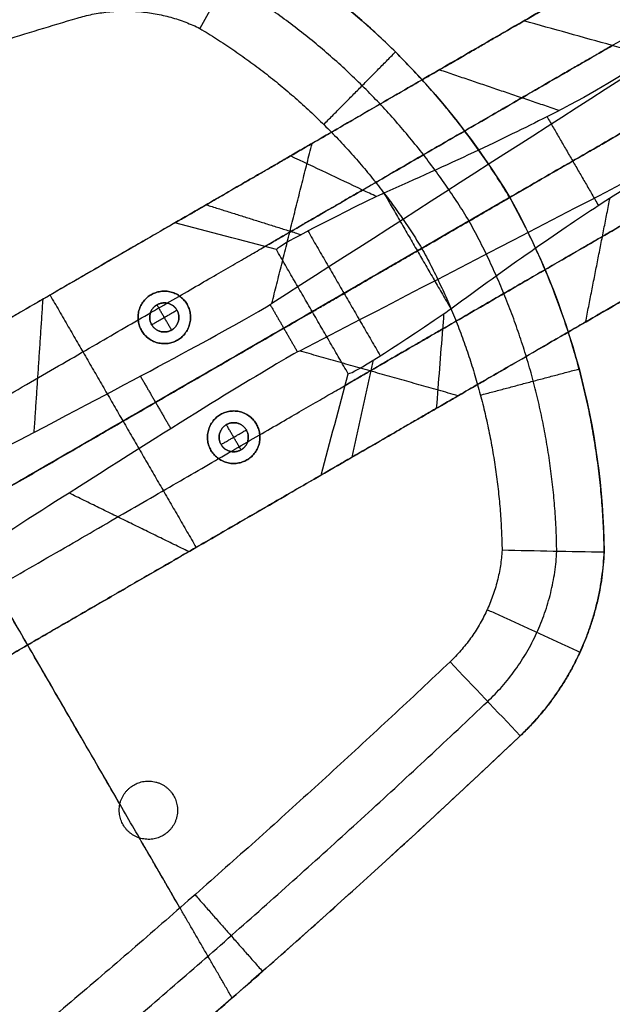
# Model space of a CAD drawing. Header units: millimetres. Extents: x -555 to 2346, y 1993 to 3099.
# Tile 20 of 40: x 172 to 253, y 2553 to 2688. Entities that reach past the tile are written whole.
import ezdxf

# ---------------------------------------------------------------- set-up
doc = ezdxf.new("R2010")
doc.units = ezdxf.units.MM
doc.layers.add('Base', color=7, linetype='Continuous', true_color=0x4c0000)
doc.layers.add('Tabletop', color=7, linetype='Continuous', true_color=0x7f7f3f)

msp = doc.modelspace()

# ---------------------------------------------------------------- linework, layer by layer
at = {"layer": 'Base'}
for points, degree in [([(241.31, 2687.5, -124.4), (298.55, 2720.64, -422.92), (355.8, 2753.79, -721.44)], 2), ([(337.03, 2742.92, -722.42), (274.64, 2706.8, -447.8), (212.25, 2670.68, -173.19)], 2), ([(206.75, 2648.77, -177.09), (249.15, 2676, -359.67), (291.54, 2703.23, -542.24), (333.94, 2730.46, -724.82)], 3), ([(209.19, 2658.51, -175.36), (271.61, 2694.64, -450.06), (334.02, 2730.78, -724.76)], 2), ([(339.62, 2721.31, -726.01), (274, 2683.32, -450.97), (208.37, 2645.33, -175.94)], 2), ([(344.73, 2711.83, -724.82), (300, 2688.62, -542.24), (255.28, 2665.41, -359.67), (210.55, 2642.2, -177.09)], 3), ([(220.22, 2639.47, -175.36), (282.63, 2675.61, -450.06), (345.04, 2711.74, -724.76)], 2), ([(232.29, 2636.06, -173.19), (294.68, 2672.18, -447.8), (357.07, 2708.31, -722.42)], 2), ([(92.09, 2673.12, -4.9), (119.63, 2683.37, -4.98), (147.5, 2692.73, -5.02), (175.64, 2701.18, -5)], 3), ([(203.7, 2698.69, -4.99), (218.34, 2690.02, -4.98), (230.6, 2677.85, -5), (239.37, 2663.27, -5.06)], 3), ([(213.85, 2673.28, -19), (218.77, 2678.26, -12), (223.69, 2683.24, -5)], 2), ([(223.73, 2683.2, -5), (223.73, 2683.2, -2.5), (223.73, 2683.2)], 2), ([(229.74, 2680.8, -88.17), (237.95, 2678.01, -85), (246.17, 2675.22, -81.84)], 2), ([(244.48, 2674.35, -78.7), (248, 2668.27, -78.7), (251.53, 2662.18, -78.7)], 2), ([(194.13, 2565.79, -19), (163.22, 2619.18, -19), (132.31, 2672.58, -19)], 2), ([(87.05, 2575.13), (163.2, 2619.22), (239.35, 2663.31)], 2), ([(221.09, 2663.39, -49.85), (212.92, 2659.42, -42.04), (207.98, 2656.79, -30.95), (207.36, 2656.12, -19)], 3), ([(222.11, 2663.86, -50.78), (221.76, 2663.71, -50.47), (221.42, 2663.55, -50.16), (221.09, 2663.39, -49.85)], 3), ([(222.11, 2663.86, -50.78), (226.7, 2655.93, -50.78), (231.29, 2648, -50.78)], 2), ([(239.37, 2663.27, -5.06), (235.35, 2660.94, -9.71), (231.33, 2658.61, -14.35), (227.31, 2656.29, -19)], 3), ([(239.37, 2663.27, -5.06), (247.65, 2648.4, -5), (252.1, 2631.71, -4.98), (252.33, 2614.69, -4.99)], 3), ([(239.37, 2663.27, -5.06), (239.37, 2663.27, -2.53), (239.37, 2663.27)], 2), ([(249.78, 2646.19, -88.17), (251.45, 2654.7, -85), (253.12, 2663.21, -81.84)], 2), ([(197.73, 2662.27, -38.52), (204.24, 2660.22, -36.48), (210.75, 2658.17, -34.45)], 2), ([(193.45, 2659.79, -19), (171.9, 2647.32, -19), (150.34, 2634.84, -19)], 2), ([(207.36, 2656.12, -19), (202.72, 2657.34, -19), (198.08, 2658.57, -19), (193.45, 2659.79, -19)], 3), ([(185.89, 2580.03), (163.22, 2619.18), (140.55, 2658.34)], 2), ([(211.68, 2658.67, -36.62), (216.64, 2650.11, -36.62), (221.6, 2641.55, -36.62)], 2), ([(89.64, 2576.64, -19), (158.46, 2616.48, -19), (227.28, 2656.32, -19)], 2), ([(217.22, 2639.07, -19), (212.29, 2647.59, -19), (207.36, 2656.12, -19)], 2), ([(176.31, 2649.87, -19), (186.33, 2632.56, -19), (196.35, 2615.25, -19)], 2), ([(190.18, 2649.93, -19), (190.18, 2649.93, -9.5), (190.18, 2649.93)], 2), ([(175.31, 2649.29, -100.74), (174.7, 2640.16, -106.37), (174.09, 2631.04, -112)], 2), ([(190.98, 2648.54, -53), (190.98, 2648.54, -63), (190.98, 2648.54, -73)], 2), ([(192.99, 2645.08, -73), (191.98, 2646.81, -73), (190.98, 2648.54, -73)], 2), ([(190.98, 2648.54, -19), (190.98, 2648.54, -36), (190.98, 2648.54, -53)], 2), ([(195.1, 2648.62, -19), (195.1, 2648.62, -9.5), (195.1, 2648.62)], 2), ([(206.5, 2648.57, -175.94), (206.58, 2648.63, -176.32), (206.67, 2648.7, -176.71), (206.75, 2648.77, -177.09)], 3), ([(206.5, 2648.57, -175.94), (208.37, 2645.33, -175.94), (210.25, 2642.08, -175.94)], 2), ([(160.36, 2617.53, -19), (186.33, 2632.56, -19), (212.29, 2647.59, -19)], 2), ([(190.25, 2645.81, -73), (191.98, 2646.81, -73), (193.72, 2647.82, -73)], 2), ([(193.72, 2647.82, -53), (193.72, 2647.82, -63), (193.72, 2647.82, -73)], 2), ([(193.72, 2647.82, -19), (193.72, 2647.82, -36), (193.72, 2647.82, -53)], 2), ([(217.22, 2639.07, -19), (218.12, 2639.27, -30.95), (222.86, 2642.25, -42.04), (230.37, 2647.35, -49.85)], 3), ([(230.37, 2647.35, -49.85), (230.68, 2647.56, -50.16), (230.98, 2647.78, -50.47), (231.29, 2648, -50.78)], 3), ([(190.25, 2645.81, -53), (190.25, 2645.81, -63), (190.25, 2645.81, -73)], 2), ([(190.25, 2645.81, -19), (190.25, 2645.81, -36), (190.25, 2645.81, -53)], 2), ([(188.87, 2645.01, -19), (188.87, 2645.01, -9.5), (188.87, 2645.01)], 2), ([(192.99, 2645.08, -53), (192.99, 2645.08, -63), (192.99, 2645.08, -73)], 2), ([(192.99, 2645.08, -19), (192.99, 2645.08, -36), (192.99, 2645.08, -53)], 2), ([(193.79, 2643.7, -19), (193.79, 2643.7, -9.5), (193.79, 2643.7)], 2), ([(210.55, 2642.2, -177.09), (210.45, 2642.16, -176.71), (210.35, 2642.12, -176.32), (210.25, 2642.08, -175.94)], 3), ([(217.77, 2627.65, -38.52), (219.23, 2634.32, -36.48), (220.7, 2640.98, -34.45)], 2), ([(188.7, 2638.75, -131.27), (190.79, 2635.14, -131.27), (192.88, 2631.54, -131.27)], 2), ([(213.49, 2625.18, -19), (214.73, 2629.81, -19), (215.98, 2634.44, -19), (217.22, 2639.07, -19)], 3), ([(235.35, 2636.15, -19), (242.11, 2637.95, -12), (248.88, 2639.74, -5)], 2), ([(248.87, 2639.79, -5), (248.87, 2639.79, -2.5), (248.87, 2639.79)], 2), ([(199.7, 2633.49, -19), (199.7, 2633.49, -9.5), (199.7, 2633.49)], 2), ([(200.5, 2632.1, -53), (200.5, 2632.1, -63), (200.5, 2632.1, -73)], 2), ([(202.51, 2628.64, -73), (201.5, 2630.37, -73), (200.5, 2632.1, -73)], 2), ([(200.5, 2632.1, -19), (200.5, 2632.1, -36), (200.5, 2632.1, -53)], 2), ([(204.62, 2632.17, -19), (204.62, 2632.17, -9.5), (204.62, 2632.17)], 2), ([(199.77, 2629.37, -73), (201.5, 2630.37, -73), (203.24, 2631.37, -73)], 2), ([(203.24, 2631.37, -53), (203.24, 2631.37, -63), (203.24, 2631.37, -73)], 2), ([(203.24, 2631.37, -19), (203.24, 2631.37, -36), (203.24, 2631.37, -53)], 2), ([(199.77, 2629.37, -53), (199.77, 2629.37, -63), (199.77, 2629.37, -73)], 2), ([(199.77, 2629.37, -19), (199.77, 2629.37, -36), (199.77, 2629.37, -53)], 2), ([(198.39, 2628.57, -19), (198.39, 2628.57, -9.5), (198.39, 2628.57)], 2), ([(202.51, 2628.64, -53), (202.51, 2628.64, -63), (202.51, 2628.64, -73)], 2), ([(202.51, 2628.64, -19), (202.51, 2628.64, -36), (202.51, 2628.64, -53)], 2), ([(203.31, 2627.25, -19), (203.31, 2627.25, -9.5), (203.31, 2627.25)], 2), ([(213.49, 2625.18, -19), (191.94, 2612.7, -19), (170.39, 2600.22, -19)], 2), ([(195.35, 2614.67, -100.74), (187.13, 2618.69, -106.37), (178.92, 2622.71, -112)], 2), ([(252.32, 2614.59, -5), (247.65, 2614.67, -9.67), (242.99, 2614.75, -14.33), (238.32, 2614.86, -19)], 3), ([(252.33, 2614.69, -4.99), (252.33, 2614.66, -5), (252.32, 2614.62, -5), (252.32, 2614.59, -5)], 3), ([(252.33, 2614.69, -4.99), (252.33, 2614.69, -2.5), (252.33, 2614.69)], 2), ([(236.28, 2606.71, -19), (242.65, 2603.8, -12), (249.01, 2600.89, -5)], 2), ([(248.94, 2600.75, -5), (248.94, 2600.75, -2.5), (248.94, 2600.75)], 2), ([(240.81, 2589.4, -5), (237.6, 2592.79, -9.67), (234.39, 2596.17, -14.33), (231.18, 2599.56, -19)], 3), ([(240.52, 2589.13, -5), (219.2, 2568.91, -4.98), (197.19, 2549.43, -4.98), (174.54, 2530.72, -4.99)], 3), ([(240.81, 2589.4, -5), (240.72, 2589.31, -5), (240.62, 2589.22, -5), (240.52, 2589.13, -5)], 3), ([(240.52, 2589.13, -5), (240.52, 2589.13, -2.5), (240.52, 2589.13)], 2), ([(201.29, 2553.43), (194.94, 2564.41), (188.58, 2575.38)], 2), ([(196.19, 2567.6, -19), (200.82, 2562.34, -11.99), (205.45, 2557.08, -4.98)], 2), ([(208.03, 2559.36, -4.99), (208.03, 2559.36, -2.49), (208.03, 2559.36)], 2)]:
    msp.add_open_spline(points, degree=degree, dxfattribs=at)
for points, weights in [([(175.64, 2701.18), (133.41, 2688.5), (92.09, 2673.12)], [1, 0.999481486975, 1]), ([(239.37, 2663.27), (226, 2685.48), (203.7, 2698.69)], [1, 0.969648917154, 1]), ([(177.89, 2695.08, -11.5), (135.05, 2682.24, -11.5), (93.19, 2666.49, -11.5)], [0.999755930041, 0.999123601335, 0.999677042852]), ([(233.8, 2660.04, -11.5), (221.23, 2680.69, -11.5), (200.47, 2693.05, -11.5)], [0.977142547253, 0.948227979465, 0.977041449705]), ([(180.04, 2687.89, -19), (188.73, 2690.48, -19), (196.87, 2686.46, -19)], [1, 0.930729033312, 1]), ([(97.01, 2659.91, -19), (138.05, 2675.31, -19), (180.04, 2687.89, -19)], [1, 0.999423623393, 1]), ([(209.29, 2668.97, -57.61), (234.38, 2683.49, -85.19), (241.31, 2687.5, -124.4)], [1, 0.95396902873, 1]), ([(196.87, 2686.46, -19), (215.8, 2675.12, -19), (227.31, 2656.29, -19)], [1, 0.97104416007, 1]), ([(253.44, 2684.12, -122.53), (246.01, 2679.83, -80.6), (219.18, 2664.29, -51.1)], [0.977213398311, 0.932349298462, 0.977273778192]), ([(226.7, 2655.93, -50.78), (252.65, 2670.96, -75.33), (260.49, 2675.49, -113.02)], [1, 0.947778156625, 1]), ([(212.25, 2670.68, -173.19), (199.56, 2663.33, -110.57), (150.34, 2634.84, -80.55)], [1, 0.909949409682, 1]), ([(193.45, 2659.79, -19), (195.03, 2660.71, -41.78), (209.29, 2668.97, -57.61)], [1, 0.934943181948, 1]), ([(264.46, 2665.08, -122.53), (257.04, 2660.79, -80.6), (230.2, 2645.25, -51.1)], [0.977213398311, 0.932349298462, 0.977273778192]), ([(252.33, 2614.69), (251.98, 2640.62), (239.37, 2663.27)], [1, 0.969648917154, 1]), ([(245.82, 2614.7, -11.5), (245.45, 2638.87, -11.5), (233.8, 2660.04, -11.5)], [0.977047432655, 0.948230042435, 0.97714361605]), ([(154.85, 2627.05, -90.83), (197.92, 2651.98, -119.45), (209.19, 2658.51, -175.36)], [0.87470898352, 0.835723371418, 0.94925849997]), ([(227.31, 2656.29, -19), (237.91, 2636.93, -19), (238.32, 2614.86, -19)], [1, 0.97104416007, 1]), ([(212.29, 2647.59, -19), (213.53, 2648.31, -38.5), (226.7, 2655.93, -50.78)], [1, 0.917444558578, 1]), ([(261.35, 2652.88, -124.4), (254.43, 2648.88, -85.19), (229.34, 2634.35, -57.61)], [1, 0.95396902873, 1]), ([(208.37, 2645.33, -175.94), (197.68, 2639.14, -125.67), (160.36, 2617.53, -97.03)], [1, 0.931684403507, 1]), ([(165.88, 2608.01, -90.83), (208.94, 2632.94, -119.45), (220.22, 2639.47, -175.36)], [0.87470898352, 0.835723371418, 0.94925849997]), ([(170.39, 2600.22, -80.55), (219.61, 2628.72, -110.57), (232.29, 2636.06, -173.19)], [1, 0.909949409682, 1]), ([(229.34, 2634.35, -57.61), (215.07, 2626.09, -41.78), (213.49, 2625.18, -19)], [1, 0.934943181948, 1]), ([(238.32, 2614.86, -19), (237.75, 2605.81, -19), (231.18, 2599.56, -19)], [1, 0.930729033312, 1]), ([(236.34, 2594.12, -11.5), (245.19, 2602.52, -11.5), (245.82, 2614.71, -11.5)], [0.888758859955, 0.824986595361, 0.887621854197]), ([(240.52, 2589.13), (251.67, 2599.49), (252.33, 2614.69)], [1, 0.925127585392, 1]), ([(252.32, 2614.59, -5), (251.64, 2599.68, -5), (240.81, 2589.4, -5)], [1, 0.927704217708, 1]), ([(231.18, 2599.56, -19), (199.36, 2569.4, -19), (165.57, 2541.48, -19)], [1, 0.999423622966, 1]), ([(169.38, 2534.9, -11.5), (203.88, 2563.35, -11.5), (236.34, 2594.12, -11.5)], [0.999677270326, 0.999123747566, 0.999755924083]), ([(174.54, 2530.72), (208.53, 2558.79), (240.52, 2589.13)], [1, 0.999410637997, 1])]:
    msp.add_rational_spline(points, weights, degree=2, dxfattribs=at)
for points, knots in [([(203.6, 2698.74, -5), (202.55, 2696.84, -7.17), (201.51, 2694.95, -9.33), (199.86, 2691.95, -12.75), (199.26, 2690.85, -14), (198.06, 2688.66, -16.5), (197.47, 2687.56, -17.75), (196.87, 2686.46, -19)], [-19.804884, -19.804884, -19.804884, -19.804884, -10.610494, -10.610494, -5.305379, -5.305379, 0, 0, 0, 0]), ([(258.5, 2682.71, -121.75), (256.81, 2683.18, -122.01), (255.12, 2683.65, -122.27), (249.39, 2685.25, -123.15), (245.35, 2686.38, -123.77), (241.31, 2687.5, -124.4)], [-18.039282, -18.039282, -18.039282, -18.039282, -12.727719, -12.727719, 0, 0, 0, 0]), ([(256.94, 2681.61, -113.02), (254.61, 2679.82, -100.87), (250.39, 2677.37, -89.27), (238.53, 2671.32, -68.09), (230.98, 2667.78, -58.67), (222.11, 2663.86, -50.78)], [-75.189431, -75.189431, -75.189431, -75.189431, -37.593929, -37.593929, 0, 0, 0, 0]), ([(206.75, 2648.77, -177.09), (206.77, 2648.86, -177.08), (207.02, 2649.86, -176.9), (207.5, 2651.75, -176.56), (208.18, 2654.45, -176.08), (208.86, 2657.16, -175.6), (209.53, 2659.86, -175.12), (210.21, 2662.57, -174.64), (210.89, 2665.27, -174.15), (211.57, 2667.97, -173.67), (212.02, 2669.77, -173.35), (212.25, 2670.68, -173.19)], [-22.922906, -22.922906, -22.922906, -22.922906, -22.62847, -19.799904, -16.97134, -14.142778, -11.314218, -8.485661, -5.657105, -2.828552, 0, 0, 0, 0]), ([(221.09, 2663.39, -49.85), (220.45, 2663.69, -50.26), (219.82, 2663.99, -50.68), (215.88, 2665.85, -53.27), (212.59, 2667.41, -55.44), (209.29, 2668.97, -57.61)], [-15.181881, -15.181881, -15.181881, -15.181881, -12.727912, -12.727912, 0, 0, 0, 0]), ([(231.29, 2648, -50.78), (239.1, 2653.75, -58.67), (245.94, 2658.53, -68.09), (257.09, 2665.81, -89.27), (261.31, 2668.24, -100.87), (264.03, 2669.38, -113.02)], [0, 0, 0, 0, 37.593929, 37.593929, 75.189431, 75.189431, 75.189431, 75.189431]), ([(157.53, 2622.43, -97.03), (163.45, 2625.48, -101.45), (168.99, 2628.37, -106.46), (174.09, 2631.04, -112), (190.12, 2639.42, -129.4), (201.35, 2645.5, -151.57), (206.5, 2648.57, -175.94)], [-99.76935, -99.76935, -99.76935, -99.76935, -75.773254, -75.773254, -75.773254, 0, 0, 0, 0]), ([(229.34, 2634.35, -57.61), (229.62, 2637.98, -55.44), (229.91, 2641.62, -53.27), (230.26, 2645.95, -50.68), (230.31, 2646.65, -50.26), (230.37, 2647.35, -49.85)], [0, 0, 0, 0, 12.727912, 12.727912, 15.181881, 15.181881, 15.181881, 15.181881]), ([(210.25, 2642.08, -175.94), (205.03, 2639.15, -151.57), (194.16, 2632.43, -129.4), (178.92, 2622.71, -112), (174.06, 2619.61, -106.46), (168.8, 2616.24, -101.45), (163.2, 2612.63, -97.03)], [0, 0, 0, 0, 75.773254, 75.773254, 75.773254, 99.76935, 99.76935, 99.76935, 99.76935]), ([(232.29, 2636.06, -173.19), (231.39, 2636.31, -173.35), (229.6, 2636.82, -173.67), (226.92, 2637.58, -174.15), (224.24, 2638.33, -174.64), (221.56, 2639.09, -175.12), (218.88, 2639.85, -175.6), (216.19, 2640.61, -176.08), (213.51, 2641.37, -176.56), (211.63, 2641.9, -176.9), (210.64, 2642.18, -177.08), (210.55, 2642.2, -177.09)], [0, 0, 0, 0, 2.828552, 5.657105, 8.485661, 11.314218, 14.142778, 16.97134, 19.799904, 22.62847, 22.922906, 22.922906, 22.922906, 22.922906])]:
    msp.add_open_spline(points, degree=3, knots=knots, dxfattribs=at)
for points, weights, knots in [([(219.18, 2664.29, -51.1), (212.89, 2660.65, -44.11), (209.36, 2658.61, -34.88), (206.45, 2656.92, -27.28), (205.78, 2656.53, -19)], [0.959063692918, 0.960863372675, 1, 0.96752043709, 0.960756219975], [0.014169, 0.014169, 0.014169, 16.444391, 16.444391, 30.079864, 30.079864, 30.079864]), ([(193.79, 2643.7, -19), (196.9, 2645.5, -19), (195.1, 2648.62, -19), (193.3, 2651.73, -19), (190.18, 2649.93, -19), (187.07, 2648.13, -19), (188.87, 2645.01, -19), (190.67, 2641.89, -19), (193.79, 2643.7, -19)], [1, 0.707106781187, 1, 0.707106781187, 1, 0.707106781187, 1, 0.707106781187, 1], [47.752208, 47.752208, 47.752208, 53.407075, 53.407075, 59.061942, 59.061942, 64.716809, 64.716809, 70.371675, 70.371675, 70.371675]), ([(193.79, 2643.7), (190.67, 2641.89), (188.87, 2645.01), (187.07, 2648.13), (190.18, 2649.93), (193.3, 2651.73), (195.1, 2648.62), (196.9, 2645.5), (193.79, 2643.7)], [1, 0.707106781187, 1, 0.707106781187, 1, 0.707106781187, 1, 0.707106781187, 1], [-70.371675, -70.371675, -70.371675, -64.716809, -64.716809, -59.061942, -59.061942, -53.407075, -53.407075, -47.752208, -47.752208, -47.752208]), ([(193.79, 2643.7, -9.5), (196.9, 2645.5, -9.5), (195.1, 2648.62, -9.5), (193.3, 2651.73, -9.5), (190.18, 2649.93, -9.5), (187.07, 2648.13, -9.5), (188.87, 2645.01, -9.5), (190.67, 2641.89, -9.5), (193.79, 2643.7, -9.5)], [1, 0.707106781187, 1, 0.707106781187, 1, 0.707106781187, 1, 0.707106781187, 1], [47.752208, 47.752208, 47.752208, 53.407075, 53.407075, 59.061942, 59.061942, 64.716809, 64.716809, 70.371675, 70.371675, 70.371675]), ([(193.72, 2647.82, -73), (192.71, 2649.55, -73), (190.98, 2648.54, -73), (189.25, 2647.54, -73), (190.25, 2645.81, -73), (191.26, 2644.08, -73), (192.99, 2645.08, -73), (194.72, 2646.08, -73), (193.72, 2647.82, -73)], [1, 0.707106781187, 1, 0.707106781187, 1, 0.707106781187, 1, 0.707106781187, 1], [0, 0, 0, 3.141593, 3.141593, 6.283185, 6.283185, 9.424778, 9.424778, 12.566371, 12.566371, 12.566371]), ([(193.72, 2647.82, -53), (194.72, 2646.08, -53), (192.99, 2645.08, -53), (191.26, 2644.08, -53), (190.25, 2645.81, -53), (189.25, 2647.54, -53), (190.98, 2648.54, -53), (192.71, 2649.55, -53), (193.72, 2647.82, -53)], [1, 0.707106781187, 1, 0.707106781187, 1, 0.707106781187, 1, 0.707106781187, 1], [-12.566371, -12.566371, -12.566371, -9.424778, -9.424778, -6.283185, -6.283185, -3.141593, -3.141593, 0, 0, 0]), ([(193.72, 2647.82, -19), (192.71, 2649.55, -19), (190.98, 2648.54, -19), (189.25, 2647.54, -19), (190.25, 2645.81, -19), (191.26, 2644.08, -19), (192.99, 2645.08, -19), (194.72, 2646.08, -19), (193.72, 2647.82, -19)], [1, 0.707106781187, 1, 0.707106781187, 1, 0.707106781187, 1, 0.707106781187, 1], [0, 0, 0, 3.141593, 3.141593, 6.283185, 6.283185, 9.424778, 9.424778, 12.566371, 12.566371, 12.566371]), ([(193.72, 2647.82, -63), (192.71, 2649.55, -63), (190.98, 2648.54, -63), (189.25, 2647.54, -63), (190.25, 2645.81, -63), (191.26, 2644.08, -63), (192.99, 2645.08, -63), (194.72, 2646.08, -63), (193.72, 2647.82, -63)], [1, 0.707106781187, 1, 0.707106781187, 1, 0.707106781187, 1, 0.707106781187, 1], [0, 0, 0, 3.141593, 3.141593, 6.283185, 6.283185, 9.424778, 9.424778, 12.566371, 12.566371, 12.566371]), ([(193.72, 2647.82, -36), (192.71, 2649.55, -36), (190.98, 2648.54, -36), (189.25, 2647.54, -36), (190.25, 2645.81, -36), (191.26, 2644.08, -36), (192.99, 2645.08, -36), (194.72, 2646.08, -36), (193.72, 2647.82, -36)], [1, 0.707106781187, 1, 0.707106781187, 1, 0.707106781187, 1, 0.707106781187, 1], [0, 0, 0, 3.141593, 3.141593, 6.283185, 6.283185, 9.424778, 9.424778, 12.566371, 12.566371, 12.566371]), ([(230.2, 2645.25, -51.1), (223.91, 2641.61, -44.11), (220.38, 2639.57, -34.88), (217.48, 2637.88, -27.28), (216.8, 2637.49, -19)], [0.959063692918, 0.960863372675, 1, 0.96752043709, 0.960756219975], [0.014169, 0.014169, 0.014169, 16.444391, 16.444391, 30.079864, 30.079864, 30.079864]), ([(203.31, 2627.25, -19), (206.42, 2629.06, -19), (204.62, 2632.17, -19), (202.82, 2635.29, -19), (199.7, 2633.49, -19), (196.59, 2631.68, -19), (198.39, 2628.57, -19), (200.19, 2625.45, -19), (203.31, 2627.25, -19)], [1, 0.707106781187, 1, 0.707106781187, 1, 0.707106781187, 1, 0.707106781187, 1], [25.132741, 25.132741, 25.132741, 30.787608, 30.787608, 36.442475, 36.442475, 42.097342, 42.097342, 47.752208, 47.752208, 47.752208]), ([(203.31, 2627.25), (200.19, 2625.45), (198.39, 2628.57), (196.59, 2631.68), (199.7, 2633.49), (202.82, 2635.29), (204.62, 2632.17), (206.42, 2629.06), (203.31, 2627.25)], [1, 0.707106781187, 1, 0.707106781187, 1, 0.707106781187, 1, 0.707106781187, 1], [-47.752208, -47.752208, -47.752208, -42.097342, -42.097342, -36.442475, -36.442475, -30.787608, -30.787608, -25.132741, -25.132741, -25.132741]), ([(203.31, 2627.25, -9.5), (206.42, 2629.06, -9.5), (204.62, 2632.17, -9.5), (202.82, 2635.29, -9.5), (199.7, 2633.49, -9.5), (196.59, 2631.68, -9.5), (198.39, 2628.57, -9.5), (200.19, 2625.45, -9.5), (203.31, 2627.25, -9.5)], [1, 0.707106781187, 1, 0.707106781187, 1, 0.707106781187, 1, 0.707106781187, 1], [25.132741, 25.132741, 25.132741, 30.787608, 30.787608, 36.442475, 36.442475, 42.097342, 42.097342, 47.752208, 47.752208, 47.752208]), ([(203.24, 2631.37, -73), (202.23, 2633.1, -73), (200.5, 2632.1, -73), (198.77, 2631.1, -73), (199.77, 2629.37, -73), (200.78, 2627.64, -73), (202.51, 2628.64, -73), (204.24, 2629.64, -73), (203.24, 2631.37, -73)], [1, 0.707106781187, 1, 0.707106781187, 1, 0.707106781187, 1, 0.707106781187, 1], [-12.566371, -12.566371, -12.566371, -9.424778, -9.424778, -6.283185, -6.283185, -3.141593, -3.141593, 0, 0, 0]), ([(203.24, 2631.37, -53), (204.24, 2629.64, -53), (202.51, 2628.64, -53), (200.78, 2627.64, -53), (199.77, 2629.37, -53), (198.77, 2631.1, -53), (200.5, 2632.1, -53), (202.23, 2633.1, -53), (203.24, 2631.37, -53)], [1, 0.707106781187, 1, 0.707106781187, 1, 0.707106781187, 1, 0.707106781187, 1], [0, 0, 0, 3.141593, 3.141593, 6.283185, 6.283185, 9.424778, 9.424778, 12.566371, 12.566371, 12.566371]), ([(203.24, 2631.37, -19), (202.23, 2633.1, -19), (200.5, 2632.1, -19), (198.77, 2631.1, -19), (199.77, 2629.37, -19), (200.78, 2627.64, -19), (202.51, 2628.64, -19), (204.24, 2629.64, -19), (203.24, 2631.37, -19)], [1, 0.707106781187, 1, 0.707106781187, 1, 0.707106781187, 1, 0.707106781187, 1], [-12.566371, -12.566371, -12.566371, -9.424778, -9.424778, -6.283185, -6.283185, -3.141593, -3.141593, 0, 0, 0]), ([(203.24, 2631.37, -63), (202.23, 2633.1, -63), (200.5, 2632.1, -63), (198.77, 2631.1, -63), (199.77, 2629.37, -63), (200.78, 2627.64, -63), (202.51, 2628.64, -63), (204.24, 2629.64, -63), (203.24, 2631.37, -63)], [1, 0.707106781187, 1, 0.707106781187, 1, 0.707106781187, 1, 0.707106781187, 1], [-12.566371, -12.566371, -12.566371, -9.424778, -9.424778, -6.283185, -6.283185, -3.141593, -3.141593, 0, 0, 0]), ([(203.24, 2631.37, -36), (202.23, 2633.1, -36), (200.5, 2632.1, -36), (198.77, 2631.1, -36), (199.77, 2629.37, -36), (200.78, 2627.64, -36), (202.51, 2628.64, -36), (204.24, 2629.64, -36), (203.24, 2631.37, -36)], [1, 0.707106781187, 1, 0.707106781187, 1, 0.707106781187, 1, 0.707106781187, 1], [-12.566371, -12.566371, -12.566371, -9.424778, -9.424778, -6.283185, -6.283185, -3.141593, -3.141593, 0, 0, 0]), ([(191.81, 2575.73), (195.27, 2577.73), (193.26, 2581.2), (191.26, 2584.66), (187.8, 2582.65), (184.34, 2580.65), (186.34, 2577.19), (188.34, 2573.73), (191.81, 2575.73)], [1, 0.707106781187, 1, 0.707106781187, 1, 0.707106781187, 1, 0.707106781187, 1], [0, 0, 0, 6.283185, 6.283185, 12.566371, 12.566371, 18.849556, 18.849556, 25.132741, 25.132741, 25.132741])]:
    msp.add_rational_spline(points, weights, degree=2, knots=knots, dxfattribs=at)
at = {"layer": 'Tabletop'}
for points, knots in [([(444.58, 2492.72, 11), (444.58, 1992.72, 11), (-55.42, 1992.72, 11), (-555.42, 1992.72, 11), (-555.42, 2492.72, 11), (-555.42, 2992.72, 11), (-55.42, 2992.72, 11), (444.58, 2992.72, 11), (444.58, 2492.72, 11)], [-3141.592654, -3141.592654, -3141.592654, -2356.19449, -2356.19449, -1570.796327, -1570.796327, -785.398163, -785.398163, 0, 0, 0]), ([(444.58, 2492.72, 19), (444.58, 2992.72, 19), (-55.42, 2992.72, 19), (-555.42, 2992.72, 19), (-555.42, 2492.72, 19), (-555.42, 1992.72, 19), (-55.42, 1992.72, 19), (444.58, 1992.72, 19), (444.58, 2492.72, 19)], [0, 0, 0, 785.398163, 785.398163, 1570.796327, 1570.796327, 2356.19449, 2356.19449, 3141.592654, 3141.592654, 3141.592654]), ([(444.58, 2492.72, 15), (444.58, 1992.72, 15), (-55.42, 1992.72, 15), (-555.42, 1992.72, 15), (-555.42, 2492.72, 15), (-555.42, 2992.72, 15), (-55.42, 2992.72, 15), (444.58, 2992.72, 15), (444.58, 2492.72, 15)], [-3141.592654, -3141.592654, -3141.592654, -2356.19449, -2356.19449, -1570.796327, -1570.796327, -785.398163, -785.398163, 0, 0, 0]), ([(444.58, 2492.72, 19), (444.58, 1992.72, 19), (-55.42, 1992.72, 19), (-555.42, 1992.72, 19), (-555.42, 2492.72, 19), (-555.42, 2992.72, 19), (-55.42, 2992.72, 19), (444.58, 2992.72, 19), (444.58, 2492.72, 19)], [-3141.592654, -3141.592654, -3141.592654, -2356.19449, -2356.19449, -1570.796327, -1570.796327, -785.398163, -785.398163, 0, 0, 0]), ([(444.58, 2492.72, 11), (444.58, 2992.72, 11), (-55.42, 2992.72, 11), (-555.42, 2992.72, 11), (-555.42, 2492.72, 11), (-555.42, 1992.72, 11), (-55.42, 1992.72, 11), (444.58, 1992.72, 11), (444.58, 2492.72, 11)], [0, 0, 0, 1000, 1000, 2000, 2000, 3000, 3000, 4000, 4000, 4000]), ([(431.58, 2492.72, 5.5), (431.58, 2979.72, 5.5), (-55.42, 2979.72, 5.5), (-542.42, 2979.72, 5.5), (-542.42, 2492.72, 5.5), (-542.42, 2005.72, 5.5), (-55.42, 2005.72, 5.5), (431.58, 2005.72, 5.5), (431.58, 2492.72, 5.5)], [0, 0, 0, 1000, 1000, 2000, 2000, 3000, 3000, 4000, 4000, 4000]), ([(418.58, 2492.72), (418.58, 2018.72), (-55.42, 2018.72), (-529.42, 2018.72), (-529.42, 2492.72), (-529.42, 2966.72), (-55.42, 2966.72), (418.58, 2966.72), (418.58, 2492.72)], [-4000, -4000, -4000, -3000, -3000, -2000, -2000, -1000, -1000, 0, 0, 0])]:
    msp.add_rational_spline(points, [1, 0.707106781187, 1, 0.707106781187, 1, 0.707106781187, 1, 0.707106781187, 1], degree=2, knots=knots, dxfattribs=at)

doc.saveas('drawing.dxf')
